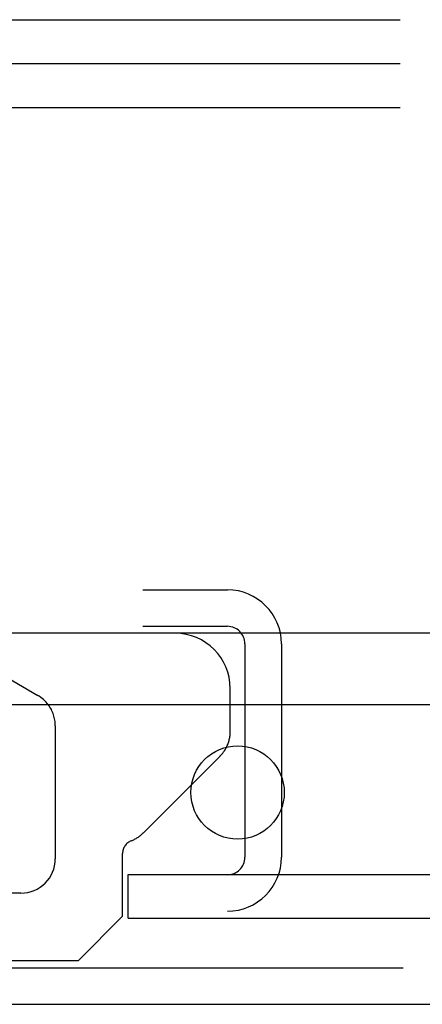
# Model space of a CAD drawing. Header units: inches. Extents: x 0 to 268, y 0 to 174.
# Tile 71 of 125: x 87.4 to 88.54, y 145.3 to 148.11. Entities that reach past the tile are written whole.
import ezdxf

# ---------------------------------------------------------------- set-up
doc = ezdxf.new("R2010")
doc.units = ezdxf.units.IN
doc.header["$LTSCALE"] = 14.754949
doc.header["$MEASUREMENT"] = 0
doc.linetypes.add('HIDDEN', pattern=[0.2, 0.1, -0.1])
doc.layers.get('0').update_dxf_attribs({"linetype": 'CONTINUOUS'})
doc.layers.add('DEFAULT_2', color=8, linetype='HIDDEN')
doc.layers.add('RIGHT_OR_MAIN_DOOR_ASSEMBLY', color=7, linetype='CONTINUOUS')

msp = doc.modelspace()

# ---------------------------------------------------------------- linework, layer by layer
at = {"color": 7, "linetype": 'Continuous'}
msp.add_line((125.8308, 146.356), (48.2058, 146.356), dxfattribs=at)
at = {"layer": 'DEFAULT_2', "color": 8, "linetype": 'HIDDEN'}
for p, q in [((48.6433, 148.106), (125.3933, 148.106)), ((48.6433, 147.981), (125.3933, 147.981)), ((48.6433, 147.856), (125.3933, 147.856)), ((84.7973, 146.48), (87.9893, 146.48)), ((84.7973, 146.376), (87.9893, 146.376)), ((88.0393, 146.326), (88.0393, 145.7175)), ((88.1433, 146.326), (88.1433, 145.7175)), ((87.7058, 145.6685), (122.9871, 145.6685)), ((87.7058, 145.5435), (87.7058, 145.6685)), ((87.7058, 145.5435), (122.9871, 145.5435))]:
    msp.add_line(p, q, dxfattribs=at)
for centre, radius, start, end in [((87.9893, 146.326), 0.154, 0, 90), ((87.9893, 146.326), 0.05, 0, 90), ((87.9893, 145.7175), 0.154, 270, 360), ((87.9893, 145.7175), 0.05, 270, 360)]:
    msp.add_arc(centre, radius, start, end, dxfattribs=at)
at = {"layer": 'RIGHT_OR_MAIN_DOOR_ASSEMBLY', "color": 7, "linetype": 'Continuous'}
for p, q in [((87.2103, 146.317), (87.4485, 146.179)), ((87.9973, 146.152), (87.9973, 146.199)), ((87.8875, 145.9251), (87.9681, 146.0057))]:
    msp.add_line(p, q, dxfattribs=at)
at = {"layer": 'RIGHT_OR_MAIN_DOOR_ASSEMBLY', "color": 3, "linetype": 'Continuous'}
for p, q in [((123.6858, 146.152), (86.7883, 146.152)), ((87.0148, 145.298), (123.4593, 145.298))]:
    msp.add_line(p, q, dxfattribs=at)
at = {"layer": 'RIGHT_OR_MAIN_DOOR_ASSEMBLY', "color": 8, "linetype": 'HIDDEN'}
for p, q in [((87.9973, 146.0764), (87.9973, 146.152)), ((87.4983, 146.0925), (87.4983, 145.713)), ((87.7489, 145.7865), (87.8875, 145.9251)), ((87.6903, 145.549), (87.6903, 145.728)), ((87.4003, 145.615), (87.3673, 145.615)), ((87.5643, 145.423), (87.6903, 145.549)), ((87.0148, 145.402), (123.4593, 145.402)), ((87.113, 145.423), (87.5643, 145.423))]:
    msp.add_line(p, q, dxfattribs=at)
at = {"layer": 'RIGHT_OR_MAIN_DOOR_ASSEMBLY', "color": 3, "linetype": 'Continuous'}
msp.add_circle((88.0183, 145.902), 0.133, dxfattribs=at)
at = {"layer": 'RIGHT_OR_MAIN_DOOR_ASSEMBLY', "color": 7, "linetype": 'Continuous'}
for centre, radius, start, end in [((87.8403, 146.199), 0.157, 0, 90), ((87.3983, 146.0925), 0.1, 36.5468, 59.908), ((87.8973, 146.0764), 0.1, 315, 332.9825)]:
    msp.add_arc(centre, radius, start, end, dxfattribs=at)
at = {"layer": 'RIGHT_OR_MAIN_DOOR_ASSEMBLY', "color": 8, "linetype": 'HIDDEN'}
for centre, radius, start, end in [((87.3983, 146.0925), 0.1, 0, 36.5468), ((87.8973, 146.0764), 0.1, 332.9825, 360), ((87.7293, 145.728), 0.039, 111.6096, 180), ((87.6782, 145.8573), 0.1, 291.6096, 315), ((87.4003, 145.713), 0.098, 270, 360)]:
    msp.add_arc(centre, radius, start, end, dxfattribs=at)

doc.saveas('drawing.dxf')
